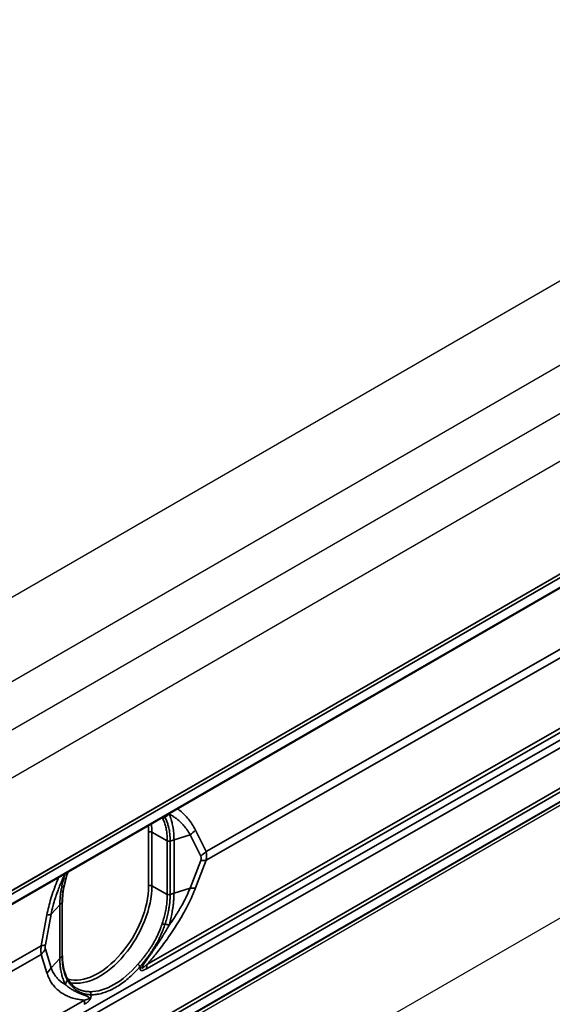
# Model space of a CAD drawing. Header units: millimetres. Extents: x 100 to 2070, y 30 to 1455.
# Tile 35 of 83: x 970 to 1027, y 254 to 360. Entities that reach past the tile are written whole.
import ezdxf

# ---------------------------------------------------------------- set-up
doc = ezdxf.new("R2010")
doc.units = ezdxf.units.MM
doc.header["$LTSCALE"] = 5
doc.layers.add('_Sichtbarkanten', color=7, linetype='Continuous', lineweight=25)
doc.layers.add('Sichtbar schmal (ISO)', color=7, linetype='Continuous', lineweight=35)

msp = doc.modelspace()

# ---------------------------------------------------------------- linework, layer by layer
at = {"layer": '_Sichtbarkanten'}
for p, q in [((645.52, 111.18), (1076.57, 360.05)), ((653.4, 106.63), (1084.46, 355.5)), ((657.89, 104.04), (1079.97, 347.72)), ((1084.46, 345.13), (662.38, 101.44)), ((680.03, 99.52), (1066.81, 322.84)), ((679.87, 97.92), (1066.87, 321.35)), ((1066.87, 298.29), (679.87, 74.85)), ((680.03, 74.62), (1066.81, 297.93)), ((662.38, 52.33), (1084.46, 296.01)), ((987.32, 274.68), (987.32, 274.68)), ((974.39, 259.33), (974.39, 265.09))]:
    msp.add_line(p, q, dxfattribs=at)
for points, knots in [([(974.97, 268.23), (974.7, 267.45), (974.52, 266.66), (974.41, 265.64), (974.39, 265.36), (974.39, 265.09)], [0, 0, 0, 0, 0.5167985, 0.5167985, 0.7171197, 0.7171197, 0.7171197, 0.7171197]), ([(974.39, 259.33), (974.39, 258.63), (974.49, 257.99), (974.76, 257.24), (974.85, 257.05), (974.95, 256.87)], [0, 0, 0, 0, 0.5139235, 0.5139235, 0.7139247, 0.7139247, 0.7139247, 0.7139247])]:
    msp.add_open_spline(points, degree=3, knots=knots, dxfattribs=at)
for points in [[(974.99, 268.31), (974.98, 268.28), (974.97, 268.25), (974.97, 268.23)], [(974.95, 256.87), (975.21, 256.39), (975.55, 256.03), (975.93, 255.8)]]:
    msp.add_open_spline(points, degree=3, dxfattribs=at)
at = {"layer": 'Sichtbar schmal (ISO)'}
for p, q in [((1066.92, 322.49), (679.92, 99.06)), ((680.01, 99.52), (1066.75, 322.8)), ((679.92, 98.03), (1066.92, 321.46)), ((899.46, 209.1), (1062.81, 302.41)), ((1063.16, 301.8), (899.81, 208.49)), ((679.75, 76.3), (1066.74, 299.73)), ((1066.92, 299.43), (679.92, 75.99)), ((989.85, 270.52), (1039.48, 298.88)), ((679.92, 74.96), (1066.92, 298.4)), ((989.85, 269.59), (1039.48, 297.95)), ((1044.14, 292.58), (983.45, 257.9)), ((1044.16, 293.03), (983.47, 258.36)), ((987.37, 274.63), (987.37, 274.63)), ((983.67, 272.59), (983.67, 266.83)), ((985.67, 271.67), (984.02, 272.59)), ((984.02, 272.59), (984.02, 266.83)), ((988.71, 272.81), (989.85, 270.52)), ((985.67, 271.67), (985.67, 265.91)), ((985.99, 271.65), (985.99, 265.9)), ((988.14, 272.33), (986.4, 271.79)), ((986.4, 266.04), (986.4, 271.79)), ((988.14, 272.33), (989.28, 270.03)), ((989.28, 269.57), (988.14, 266.57)), ((989.85, 269.59), (988.71, 266.6)), ((985.67, 265.91), (984.02, 266.83)), ((988.14, 266.57), (986.4, 266.04)), ((974.35, 259.24), (974.35, 265.01)), ((972.79, 264.05), (972.79, 264.05)), ((973.17, 263.78), (974.11, 264.78)), ((974.11, 264.78), (974.11, 259.01)), ((972.1, 260.38), (972.72, 263.69)), ((972.55, 260.47), (973.17, 263.78)), ((920.67, 231), (972.1, 260.38)), ((973.17, 258.01), (972.55, 260.01)), ((920.67, 230.07), (972.1, 259.45)), ((972.72, 257.45), (972.1, 259.45)), ((973.17, 258.01), (974.11, 259.01)), ((976.78, 254.53), (914.29, 218.83))]:
    msp.add_line(p, q, dxfattribs=at)
for centre, major_axis, ratio, start_param, end_param in [((988.21, 271.4), (-4.19, -2.72), 0.781582, 4.758697, 4.874606), ((978.41, 269.35), (-3.97, -6.88), 0.57735, 2.356194, 2.499588), ((985.29, 274.34), (-0.22, -0.118), 0.775009, 0.462918, 1.798669), ((978.23, 269.45), (-3.85, -6.66), 0.57735, 2.356194, 2.472074), ((983.85, 272.49), (0.25, 0), 0.57735, 0.802851, 2.356194), ((986.96, 273.6), (-2.24, -1.12), 0.678392, 1.764791, 2.077288), ((988.74, 269.24), (-5, 0), 0.57735, 5.201094, 5.296503), ((988.1, 271.31), (-2.24, -1.12), 0.678392, 1.764792, 2.077289), ((988.1, 270.84), (-2.34, 0.89), 0.393811, 2.240031, 2.552528), ((979.03, 266.17), (-4.69, 1.74), 0.23326, 5.857675, 5.930167), ((974.73, 268.31), (0.236, -0.082), 0.279487, 5.851914, 6.283186), ((978.23, 263.69), (-3.85, -6.66), 0.57735, 0.15056, 2.356194), ((978.41, 263.59), (-3.97, -6.88), 0.57735, 0.191204, 2.356194), ((983.85, 266.73), (0.25, 0), 0.57735, 0.802851, 2.356194), ((988.74, 263.49), (-5, 0), 0.57735, 5.201094, 5.296503), ((986.96, 267.85), (-2.34, 0.89), 0.393811, 2.240031, 2.552528), ((978.5, 263.4), (5, 0), 0.57735, 2.548851, 2.642415), ((974.14, 265.09), (0.25, 0), 0.564904, 5.690049, 6.282619), ((985.85, 266.02), (-0.25, -0.005), 0.576679, 0.792163, 2.144079), ((970.97, 264.47), (2.46, -0.46), 0.270006, 5.552685, 5.865182), ((985.29, 262.78), (-0.238, 0.077), 0.266996, 0.942671, 2.278423), ((988.21, 260.72), (-4.69, 1.75), 0.232818, 5.314647, 5.430557), ((970.35, 261.16), (2.46, -0.46), 0.270006, 5.552685, 5.865182), ((970.35, 260.7), (2.39, 0.74), 0.802197, 5.256981, 5.569477), ((978.5, 257.63), (5, 0), 0.57735, 2.548851, 2.642415), ((970.97, 258.71), (2.39, 0.74), 0.802198, 5.256979, 5.569476), ((979.93, 262.71), (-4.02, -6.89), 0.58046, 0.316663, 1.259981), ((982.58, 258.25), (-0.189, 0.163), 0.249118, 3.784165, 5.33513), ((986.97, 255.85), (2.48, -4.34), 0.574322, 3.81523, 3.929597), ((979.03, 255.47), (4.2, 2.72), 0.781452, 2.160877, 2.275824), ((974.73, 256.75), (0.219, 0.121), 0.762125, 5.354587, 6.283188), ((977.27, 255.21), (0.004, 0.25), 0.773885, 4.300541, 5.856259), ((980.27, 252.03), (2.48, -4.34), 0.574319, 3.815228, 3.929595)]:
    msp.add_ellipse(centre, major_axis=major_axis, ratio=ratio, start_param=start_param, end_param=end_param, dxfattribs=at)
for points in [[(985.89, 274.55), (985.88, 274.56), (985.87, 274.57), (985.86, 274.58)], [(985.13, 274.16), (985.13, 274.16), (985.13, 274.16), (985.13, 274.16)], [(985.37, 274.3), (985.39, 274.27), (985.41, 274.23), (985.43, 274.2)], [(974.93, 268.21), (974.94, 268.24), (974.95, 268.26), (974.96, 268.29)], [(977.44, 255.1), (977.45, 255.09), (977.45, 255.05), (977.46, 255.01), (977.47, 254.96), (977.47, 254.91), (977.46, 254.86), (977.45, 254.82), (977.44, 254.77), (977.43, 254.73), (977.41, 254.68), (977.38, 254.63), (977.35, 254.58), (977.31, 254.52), (977.26, 254.47), (977.21, 254.41), (977.15, 254.35), (977.08, 254.3), (977.01, 254.24), (976.93, 254.19), (976.85, 254.13), (976.79, 254.1), (976.75, 254.08)]]:
    msp.add_open_spline(points, degree=3, dxfattribs=at)
for points, knots in [([(986.4, 271.79), (986.4, 271.97), (986.39, 272.13), (986.38, 272.28), (986.38, 272.3), (986.38, 272.33), (986.38, 272.35), (986.37, 272.47), (986.36, 272.58), (986.35, 272.69), (986.34, 272.76), (986.34, 272.82), (986.33, 272.88), (986.32, 272.93), (986.31, 272.99), (986.31, 273.04), (986.29, 273.15), (986.27, 273.25), (986.25, 273.34), (986.25, 273.35), (986.25, 273.36), (986.25, 273.37), (986.23, 273.46), (986.21, 273.53), (986.19, 273.61), (986.18, 273.69), (986.16, 273.77), (986.13, 273.84), (986.13, 273.85), (986.13, 273.85), (986.13, 273.86), (986.11, 273.94), (986.08, 274.02), (986.06, 274.1), (986.04, 274.16), (986.02, 274.21), (986, 274.27), (985.99, 274.29), (985.98, 274.31), (985.97, 274.33), (985.95, 274.41), (985.92, 274.48), (985.89, 274.55)], [0, 0, 0, 0, 0.111111, 0.111111, 0.111111, 0.128147, 0.128147, 0.128147, 0.222222, 0.222222, 0.222222, 0.279334, 0.279334, 0.279334, 0.333333, 0.333333, 0.333333, 0.444444, 0.444444, 0.444444, 0.457776, 0.457776, 0.457776, 0.555556, 0.555556, 0.555556, 0.658182, 0.658182, 0.658182, 0.666667, 0.666667, 0.666667, 0.777778, 0.777778, 0.777778, 0.859771, 0.859771, 0.859771, 0.888889, 0.888889, 0.888889, 1, 1, 1, 1]), ([(985.89, 274.55), (985.98, 274.5), (986.07, 274.45), (986.16, 274.39), (986.25, 274.34), (986.34, 274.28), (986.42, 274.23), (986.53, 274.15), (986.63, 274.08), (986.73, 274), (986.79, 273.95), (986.85, 273.9), (986.91, 273.85), (987.03, 273.75), (987.14, 273.63), (987.26, 273.52), (987.29, 273.48), (987.33, 273.44), (987.37, 273.4), (987.5, 273.26), (987.62, 273.11), (987.74, 272.95), (987.75, 272.93), (987.77, 272.91), (987.78, 272.89), (987.91, 272.71), (988.03, 272.52), (988.14, 272.33)], [0, 0, 0, 0, 0.101095, 0.101095, 0.101095, 0.2, 0.2, 0.2, 0.324439, 0.324439, 0.324439, 0.4, 0.4, 0.4, 0.550391, 0.550391, 0.550391, 0.6, 0.6, 0.6, 0.775239, 0.775239, 0.775239, 0.8, 0.8, 0.8, 1, 1, 1, 1]), ([(986.79, 275.12), (986.87, 275.06), (986.95, 274.99), (987.03, 274.93), (987.2, 274.79), (987.35, 274.65), (987.51, 274.49), (987.66, 274.34), (987.81, 274.17), (987.96, 273.99), (988.1, 273.81), (988.24, 273.62), (988.36, 273.42), (988.49, 273.23), (988.6, 273.03), (988.71, 272.81)], [0.551657, 0.551657, 0.551657, 0.551657, 0.6, 0.6, 0.6, 0.7, 0.7, 0.7, 0.8, 0.8, 0.8, 0.9, 0.9, 0.9, 1, 1, 1, 1]), ([(985.13, 274.16), (985.2, 274.03), (985.27, 273.89), (985.33, 273.74), (985.38, 273.59), (985.43, 273.44), (985.48, 273.28), (985.52, 273.12), (985.56, 272.95), (985.59, 272.78), (985.62, 272.6), (985.64, 272.42), (985.65, 272.24), (985.67, 272.05), (985.67, 271.87), (985.67, 271.67)], [0, 0, 0, 0, 0.2, 0.2, 0.2, 0.4, 0.4, 0.4, 0.6, 0.6, 0.6, 0.8, 0.8, 0.8, 1, 1, 1, 1]), ([(985.43, 274.2), (985.47, 274.12), (985.51, 274.04), (985.55, 273.96), (985.58, 273.9), (985.6, 273.83), (985.63, 273.77), (985.63, 273.76), (985.64, 273.74), (985.64, 273.72), (985.67, 273.65), (985.7, 273.58), (985.72, 273.5), (985.74, 273.43), (985.76, 273.37), (985.78, 273.3), (985.78, 273.29), (985.79, 273.28), (985.79, 273.27), (985.81, 273.19), (985.83, 273.11), (985.85, 273.03), (985.87, 272.95), (985.88, 272.87), (985.9, 272.78), (985.9, 272.77), (985.9, 272.76), (985.9, 272.75), (985.92, 272.65), (985.93, 272.54), (985.94, 272.44), (985.95, 272.37), (985.96, 272.3), (985.96, 272.23), (985.97, 272.18), (985.97, 272.13), (985.97, 272.08), (985.98, 271.94), (985.99, 271.8), (985.99, 271.65)], [0, 0, 0, 0, 0.1169327, 0.1169327, 0.1169327, 0.2, 0.2, 0.2, 0.2207313, 0.2207313, 0.2207313, 0.316456, 0.316456, 0.316456, 0.4, 0.4, 0.4, 0.4103952, 0.4103952, 0.4103952, 0.5080091, 0.5080091, 0.5080091, 0.6, 0.6, 0.6, 0.6122864, 0.6122864, 0.6122864, 0.7268324, 0.7268324, 0.7268324, 0.8, 0.8, 0.8, 0.8551648, 0.8551648, 0.8551648, 1, 1, 1, 1]), ([(985.99, 271.65), (985.97, 271.64), (985.95, 271.64), (985.92, 271.64), (985.9, 271.63), (985.88, 271.63), (985.86, 271.63), (985.85, 271.63), (985.83, 271.63), (985.82, 271.63), (985.81, 271.63), (985.8, 271.63), (985.79, 271.63), (985.77, 271.64), (985.75, 271.64), (985.73, 271.65), (985.71, 271.65), (985.69, 271.66), (985.67, 271.67)], [0, 0, 0, 0, 0.2, 0.2, 0.2, 0.4, 0.4, 0.4, 0.507785, 0.507785, 0.507785, 0.6, 0.6, 0.6, 0.8, 0.8, 0.8, 1, 1, 1, 1]), ([(989.85, 270.52), (989.87, 270.46), (989.88, 270.4), (989.89, 270.34), (989.9, 270.28), (989.91, 270.22), (989.91, 270.16), (989.91, 270.1), (989.91, 270.03), (989.91, 269.97), (989.91, 269.91), (989.9, 269.85), (989.89, 269.79), (989.88, 269.72), (989.87, 269.66), (989.85, 269.59)], [0.000001, 0.000001, 0.000001, 0.000001, 0.2, 0.2, 0.2, 0.4, 0.4, 0.4, 0.6, 0.6, 0.6, 0.8, 0.8, 0.8, 1, 1, 1, 1]), ([(989.28, 270.03), (989.29, 270.01), (989.3, 269.98), (989.31, 269.95), (989.31, 269.95), (989.31, 269.95), (989.31, 269.95), (989.32, 269.92), (989.32, 269.9), (989.33, 269.87), (989.33, 269.87), (989.33, 269.87), (989.33, 269.86), (989.33, 269.84), (989.33, 269.81), (989.33, 269.78), (989.33, 269.78), (989.33, 269.77), (989.33, 269.77), (989.32, 269.74), (989.32, 269.71), (989.31, 269.68), (989.31, 269.68), (989.31, 269.67), (989.31, 269.67), (989.3, 269.64), (989.29, 269.6), (989.28, 269.57)], [0.0000019, 0.0000019, 0.0000019, 0.0000019, 0.1891043, 0.1891043, 0.1891043, 0.2, 0.2, 0.2, 0.3771024, 0.3771024, 0.3771024, 0.4, 0.4, 0.4, 0.5779916, 0.5779916, 0.5779916, 0.6, 0.6, 0.6, 0.7886048, 0.7886048, 0.7886048, 0.8, 0.8, 0.8, 1, 1, 1, 1]), ([(973.17, 263.78), (973.22, 264.06), (973.29, 264.34), (973.36, 264.63), (973.37, 264.65), (973.38, 264.68), (973.39, 264.71), (973.45, 264.97), (973.53, 265.22), (973.61, 265.48), (973.63, 265.54), (973.65, 265.6), (973.67, 265.66), (973.75, 265.9), (973.83, 266.13), (973.92, 266.37), (973.96, 266.46), (973.99, 266.55), (974.03, 266.65), (974.11, 266.85), (974.19, 267.06), (974.28, 267.26), (974.34, 267.39), (974.39, 267.51), (974.45, 267.64), (974.52, 267.8), (974.6, 267.96), (974.68, 268.12)], [0, 0, 0, 0, 0.2, 0.2, 0.2, 0.2208424, 0.2208424, 0.2208424, 0.4, 0.4, 0.4, 0.4415126, 0.4415126, 0.4415126, 0.6, 0.6, 0.6, 0.6622437, 0.6622437, 0.6622437, 0.8, 0.8, 0.8, 0.8831936, 0.8831936, 0.8831936, 0.9915883, 0.9915883, 0.9915883, 0.9915883]), ([(974.69, 268.13), (974.65, 268.03), (974.62, 267.93), (974.59, 267.83), (974.58, 267.8), (974.58, 267.78), (974.57, 267.76), (974.54, 267.67), (974.52, 267.58), (974.5, 267.5), (974.47, 267.39), (974.44, 267.28), (974.41, 267.17), (974.41, 267.16), (974.41, 267.16), (974.41, 267.15), (974.38, 267.05), (974.36, 266.94), (974.34, 266.84), (974.32, 266.74), (974.3, 266.65), (974.28, 266.55), (974.28, 266.53), (974.27, 266.51), (974.27, 266.5), (974.25, 266.38), (974.23, 266.26), (974.21, 266.13), (974.2, 266.07), (974.19, 266.01), (974.18, 265.95), (974.18, 265.88), (974.17, 265.81), (974.16, 265.73), (974.15, 265.61), (974.14, 265.49), (974.13, 265.35), (974.13, 265.33), (974.12, 265.31), (974.12, 265.28), (974.11, 265.13), (974.11, 264.96), (974.11, 264.78)], [0.0111318, 0.0111318, 0.0111318, 0.0111318, 0.1111111, 0.1111111, 0.1111111, 0.1351234, 0.1351234, 0.1351234, 0.2222222, 0.2222222, 0.2222222, 0.3333333, 0.3333333, 0.3333333, 0.3376581, 0.3376581, 0.3376581, 0.4444444, 0.4444444, 0.4444444, 0.5395536, 0.5395536, 0.5395536, 0.5555556, 0.5555556, 0.5555556, 0.6666667, 0.6666667, 0.6666667, 0.7197847, 0.7197847, 0.7197847, 0.7777778, 0.7777778, 0.7777778, 0.8723539, 0.8723539, 0.8723539, 0.8888889, 0.8888889, 0.8888889, 1, 1, 1, 1]), ([(974.35, 265.01), (974.35, 265.21), (974.36, 265.4), (974.37, 265.61), (974.37, 265.61), (974.37, 265.61), (974.38, 265.62), (974.39, 265.8), (974.41, 265.99), (974.44, 266.19), (974.44, 266.21), (974.44, 266.23), (974.45, 266.25), (974.47, 266.43), (974.51, 266.62), (974.55, 266.81), (974.55, 266.84), (974.56, 266.87), (974.56, 266.89), (974.61, 267.09), (974.66, 267.29), (974.71, 267.5), (974.72, 267.51), (974.72, 267.53), (974.73, 267.55), (974.79, 267.77), (974.86, 267.99), (974.93, 268.21)], [0, 0, 0, 0, 0.1961772, 0.1961772, 0.1961772, 0.2, 0.2, 0.2, 0.380672, 0.380672, 0.380672, 0.4, 0.4, 0.4, 0.5759023, 0.5759023, 0.5759023, 0.6, 0.6, 0.6, 0.7838995, 0.7838995, 0.7838995, 0.8, 0.8, 0.8, 1, 1, 1, 1]), ([(972.72, 263.69), (972.77, 263.98), (972.84, 264.27), (972.91, 264.56), (972.98, 264.85), (973.06, 265.15), (973.15, 265.45), (973.24, 265.75), (973.34, 266.05), (973.45, 266.36), (973.56, 266.67), (973.68, 266.98), (973.8, 267.29), (973.86, 267.44), (973.92, 267.58), (973.98, 267.72)], [0, 0, 0, 0, 0.1, 0.1, 0.1, 0.2, 0.2, 0.2, 0.3, 0.3, 0.3, 0.4, 0.4, 0.4, 0.4460721, 0.4460721, 0.4460721, 0.4460721]), ([(988.71, 266.6), (988.6, 266.32), (988.38, 265.76), (987.97, 264.9), (987.5, 264), (986.97, 263.07), (986.39, 262.16), (985.82, 261.31), (985.28, 260.57), (984.78, 259.91), (984.32, 259.34), (983.89, 258.83), (983.61, 258.51), (983.47, 258.36)], [0, 0, 0, 0, 0.0909091, 0.1818182, 0.2727273, 0.3636364, 0.4545455, 0.5454545, 0.6363636, 0.7272727, 0.8181818, 0.9090909, 0.9999999, 0.9999999, 0.9999999, 0.9999999]), ([(988.14, 266.57), (988.03, 266.33), (987.92, 266.08), (987.8, 265.82), (987.79, 265.79), (987.77, 265.75), (987.75, 265.72), (987.65, 265.5), (987.53, 265.27), (987.41, 265.04), (987.37, 264.97), (987.33, 264.9), (987.3, 264.83), (987.19, 264.64), (987.07, 264.44), (986.95, 264.23), (986.89, 264.13), (986.83, 264.02), (986.76, 263.92), (986.66, 263.75), (986.55, 263.58), (986.44, 263.41), (986.35, 263.27), (986.25, 263.13), (986.16, 262.99), (986.07, 262.86), (985.98, 262.73), (985.89, 262.6)], [0, 0, 0, 0, 0.2, 0.2, 0.2, 0.2257579, 0.2257579, 0.2257579, 0.4, 0.4, 0.4, 0.4514393, 0.4514393, 0.4514393, 0.6, 0.6, 0.6, 0.6768421, 0.6768421, 0.6768421, 0.8, 0.8, 0.8, 0.9032286, 0.9032286, 0.9032286, 0.9999964, 0.9999964, 0.9999964, 0.9999964]), ([(985.89, 262.6), (985.92, 262.72), (985.95, 262.83), (985.97, 262.95), (985.98, 262.95), (985.98, 262.95), (985.98, 262.95), (986, 263.06), (986.03, 263.17), (986.06, 263.28), (986.06, 263.29), (986.06, 263.29), (986.06, 263.29), (986.08, 263.4), (986.1, 263.51), (986.13, 263.61), (986.13, 263.62), (986.13, 263.62), (986.13, 263.63), (986.15, 263.73), (986.17, 263.84), (986.19, 263.95), (986.19, 263.95), (986.19, 263.96), (986.19, 263.96), (986.21, 264.07), (986.23, 264.18), (986.25, 264.3), (986.25, 264.3), (986.25, 264.3), (986.25, 264.31), (986.27, 264.43), (986.29, 264.55), (986.31, 264.68), (986.32, 264.81), (986.34, 264.94), (986.35, 265.08), (986.35, 265.09), (986.35, 265.09), (986.35, 265.09), (986.36, 265.23), (986.37, 265.38), (986.38, 265.53), (986.38, 265.54), (986.38, 265.54), (986.38, 265.55), (986.39, 265.7), (986.4, 265.87), (986.4, 266.04)], [0.0000001, 0.0000001, 0.0000001, 0.0000001, 0.1111111, 0.1111111, 0.1111111, 0.1126391, 0.1126391, 0.1126391, 0.2204968, 0.2204968, 0.2204968, 0.2222222, 0.2222222, 0.2222222, 0.3290761, 0.3290761, 0.3290761, 0.3333333, 0.3333333, 0.3333333, 0.439735, 0.439735, 0.439735, 0.4444444, 0.4444444, 0.4444444, 0.5524869, 0.5524869, 0.5524869, 0.5555556, 0.5555556, 0.5555556, 0.6666667, 0.6666667, 0.6666667, 0.7777778, 0.7777778, 0.7777778, 0.7808976, 0.7808976, 0.7808976, 0.8888889, 0.8888889, 0.8888889, 0.8923764, 0.8923764, 0.8923764, 1, 1, 1, 1]), ([(985.67, 265.91), (985.67, 265.72), (985.67, 265.52), (985.65, 265.32), (985.64, 265.12), (985.62, 264.91), (985.59, 264.7), (985.56, 264.5), (985.52, 264.28), (985.48, 264.07), (985.43, 263.86), (985.38, 263.64), (985.33, 263.43), (985.27, 263.21), (985.2, 263), (985.13, 262.78)], [0, 0, 0, 0, 0.2, 0.2, 0.2, 0.4, 0.4, 0.4, 0.6, 0.6, 0.6, 0.8, 0.8, 0.8, 1, 1, 1, 1]), ([(985.99, 265.9), (985.99, 265.75), (985.98, 265.59), (985.97, 265.44), (985.97, 265.39), (985.97, 265.34), (985.96, 265.29), (985.96, 265.2), (985.95, 265.1), (985.94, 265.01), (985.93, 264.89), (985.91, 264.78), (985.9, 264.66), (985.89, 264.65), (985.89, 264.63), (985.89, 264.62), (985.87, 264.5), (985.85, 264.38), (985.83, 264.26), (985.82, 264.18), (985.8, 264.09), (985.78, 264.01), (985.78, 263.98), (985.77, 263.96), (985.77, 263.93), (985.74, 263.83), (985.72, 263.72), (985.69, 263.62), (985.67, 263.53), (985.65, 263.44), (985.63, 263.35), (985.62, 263.34), (985.62, 263.33), (985.62, 263.31), (985.59, 263.21), (985.56, 263.11), (985.53, 263.01), (985.5, 262.9), (985.46, 262.79), (985.43, 262.69)], [0, 0, 0, 0, 0.1530422, 0.1530422, 0.1530422, 0.2, 0.2, 0.2, 0.2905821, 0.2905821, 0.2905821, 0.4, 0.4, 0.4, 0.4138784, 0.4138784, 0.4138784, 0.5244223, 0.5244223, 0.5244223, 0.6, 0.6, 0.6, 0.6249172, 0.6249172, 0.6249172, 0.7194343, 0.7194343, 0.7194343, 0.8, 0.8, 0.8, 0.81183, 0.81183, 0.81183, 0.9039482, 0.9039482, 0.9039482, 0.9999995, 0.9999995, 0.9999995, 0.9999995]), ([(985.13, 262.78), (985.07, 262.59), (985, 262.4), (984.94, 262.23), (984.93, 262.21), (984.93, 262.2), (984.92, 262.18), (984.86, 262.03), (984.8, 261.88), (984.74, 261.74), (984.72, 261.72), (984.71, 261.69), (984.7, 261.66), (984.65, 261.54), (984.59, 261.42), (984.53, 261.31), (984.52, 261.28), (984.5, 261.24), (984.48, 261.21), (984.43, 261.11), (984.38, 261.02), (984.34, 260.93), (984.31, 260.89), (984.29, 260.85), (984.27, 260.81), (984.23, 260.73), (984.18, 260.66), (984.14, 260.59), (984.12, 260.54), (984.09, 260.5), (984.06, 260.45), (984.03, 260.39), (983.99, 260.34), (983.96, 260.28), (983.93, 260.23), (983.9, 260.19), (983.87, 260.14), (983.84, 260.1), (983.81, 260.05), (983.78, 260.01), (983.75, 259.96), (983.71, 259.91), (983.68, 259.86), (983.66, 259.83), (983.64, 259.8), (983.61, 259.76), (983.58, 259.71), (983.54, 259.66), (983.51, 259.62), (983.49, 259.59), (983.47, 259.57), (983.45, 259.54), (983.42, 259.49), (983.38, 259.44), (983.34, 259.4), (983.33, 259.38), (983.32, 259.36), (983.31, 259.35), (983.27, 259.3), (983.23, 259.25), (983.19, 259.2), (983.18, 259.19), (983.17, 259.18), (983.17, 259.17), (983.13, 259.12), (983.09, 259.07), (983.05, 259.02), (983.05, 259.02), (983.04, 259.01), (983.04, 259), (983, 258.96), (982.96, 258.91), (982.92, 258.86), (982.92, 258.86), (982.92, 258.86), (982.92, 258.86), (982.88, 258.81), (982.84, 258.77), (982.8, 258.73), (982.8, 258.72), (982.8, 258.72), (982.8, 258.72), (982.77, 258.68), (982.73, 258.64), (982.7, 258.6), (982.7, 258.6), (982.69, 258.6), (982.69, 258.59), (982.66, 258.56), (982.63, 258.52), (982.6, 258.49), (982.6, 258.48), (982.6, 258.48), (982.59, 258.48), (982.56, 258.44), (982.53, 258.41), (982.51, 258.38)], [0, 0, 0, 0, 0.057436, 0.057436, 0.057436, 0.0625, 0.0625, 0.0625, 0.1148428, 0.1148428, 0.1148428, 0.125, 0.125, 0.125, 0.1724113, 0.1724113, 0.1724113, 0.1875, 0.1875, 0.1875, 0.2301059, 0.2301059, 0.2301059, 0.25, 0.25, 0.25, 0.2879186, 0.2879186, 0.2879186, 0.3125, 0.3125, 0.3125, 0.3458302, 0.3458302, 0.3458302, 0.375, 0.375, 0.375, 0.403837, 0.403837, 0.403837, 0.4375, 0.4375, 0.4375, 0.4619172, 0.4619172, 0.4619172, 0.5, 0.5, 0.5, 0.5200581, 0.5200581, 0.5200581, 0.5625, 0.5625, 0.5625, 0.5782742, 0.5782742, 0.5782742, 0.625, 0.625, 0.625, 0.6365046, 0.6365046, 0.6365046, 0.6875, 0.6875, 0.6875, 0.6946809, 0.6946809, 0.6946809, 0.75, 0.75, 0.75, 0.75284, 0.75284, 0.75284, 0.8104864, 0.8104864, 0.8104864, 0.8125, 0.8125, 0.8125, 0.8706653, 0.8706653, 0.8706653, 0.875, 0.875, 0.875, 0.9346876, 0.9346876, 0.9346876, 0.9375, 0.9375, 0.9375, 1, 1, 1, 1]), ([(985.43, 262.69), (985.36, 262.49), (985.3, 262.3), (985.23, 262.12), (985.22, 262.11), (985.21, 262.09), (985.21, 262.07), (985.15, 261.91), (985.08, 261.76), (985.02, 261.62), (985.01, 261.59), (985, 261.57), (984.98, 261.54), (984.93, 261.41), (984.87, 261.29), (984.81, 261.18), (984.8, 261.14), (984.78, 261.11), (984.76, 261.07), (984.71, 260.97), (984.66, 260.87), (984.61, 260.78), (984.59, 260.74), (984.56, 260.7), (984.54, 260.66), (984.5, 260.58), (984.46, 260.5), (984.41, 260.43), (984.39, 260.38), (984.36, 260.34), (984.33, 260.29), (984.3, 260.23), (984.26, 260.17), (984.22, 260.11), (984.19, 260.06), (984.16, 260.02), (984.13, 259.97), (984.1, 259.92), (984.07, 259.88), (984.04, 259.83), (984.01, 259.78), (983.98, 259.73), (983.94, 259.68), (983.92, 259.65), (983.9, 259.61), (983.87, 259.58), (983.84, 259.53), (983.8, 259.48), (983.77, 259.43), (983.75, 259.4), (983.73, 259.38), (983.71, 259.35), (983.68, 259.3), (983.64, 259.25), (983.6, 259.2), (983.59, 259.18), (983.58, 259.16), (983.56, 259.15), (983.52, 259.09), (983.49, 259.04), (983.45, 258.99), (983.44, 258.98), (983.43, 258.97), (983.42, 258.96), (983.38, 258.91), (983.34, 258.86), (983.31, 258.81), (983.3, 258.8), (983.3, 258.8), (983.29, 258.79), (983.25, 258.74), (983.21, 258.69), (983.17, 258.65), (983.17, 258.64), (983.17, 258.64), (983.17, 258.64), (983.13, 258.59), (983.09, 258.54), (983.06, 258.5), (983.06, 258.5), (983.06, 258.5), (983.05, 258.5), (983.02, 258.45), (982.98, 258.41), (982.95, 258.37), (982.95, 258.37), (982.95, 258.37), (982.94, 258.36), (982.91, 258.32), (982.88, 258.29), (982.85, 258.25), (982.85, 258.25), (982.85, 258.25), (982.85, 258.25), (982.82, 258.21), (982.79, 258.18), (982.76, 258.14)], [0, 0, 0, 0, 0.0574355, 0.0574355, 0.0574355, 0.0625, 0.0625, 0.0625, 0.1148416, 0.1148416, 0.1148416, 0.125, 0.125, 0.125, 0.1724105, 0.1724105, 0.1724105, 0.1875, 0.1875, 0.1875, 0.2301048, 0.2301048, 0.2301048, 0.25, 0.25, 0.25, 0.2879175, 0.2879175, 0.2879175, 0.3125, 0.3125, 0.3125, 0.3458289, 0.3458289, 0.3458289, 0.375, 0.375, 0.375, 0.4038355, 0.4038355, 0.4038355, 0.4375, 0.4375, 0.4375, 0.4619157, 0.4619157, 0.4619157, 0.5, 0.5, 0.5, 0.5200565, 0.5200565, 0.5200565, 0.5625, 0.5625, 0.5625, 0.5782724, 0.5782724, 0.5782724, 0.625, 0.625, 0.625, 0.6365027, 0.6365027, 0.6365027, 0.6875, 0.6875, 0.6875, 0.6946789, 0.6946789, 0.6946789, 0.75, 0.75, 0.75, 0.7528378, 0.7528378, 0.7528378, 0.8104842, 0.8104842, 0.8104842, 0.8125, 0.8125, 0.8125, 0.8706632, 0.8706632, 0.8706632, 0.875, 0.875, 0.875, 0.9346858, 0.9346858, 0.9346858, 0.9375, 0.9375, 0.9375, 0.9999999, 0.9999999, 0.9999999, 0.9999999]), ([(983.47, 258.36), (983.45, 258.33), (983.43, 258.31), (983.4, 258.29), (983.38, 258.28), (983.36, 258.26), (983.34, 258.24), (983.32, 258.22), (983.3, 258.21), (983.29, 258.19), (983.27, 258.18), (983.25, 258.16), (983.23, 258.15), (983.23, 258.15), (983.23, 258.15), (983.23, 258.15), (983.22, 258.13), (983.2, 258.12), (983.19, 258.11), (983.18, 258.11), (983.18, 258.11), (983.18, 258.11), (983.17, 258.1), (983.16, 258.09), (983.14, 258.08), (983.14, 258.08), (983.14, 258.07), (983.14, 258.07), (983.13, 258.06), (983.11, 258.06), (983.1, 258.05), (983.1, 258.05), (983.1, 258.05), (983.1, 258.05), (983.09, 258.04), (983.08, 258.03), (983.07, 258.02), (983.07, 258.02), (983.06, 258.02), (983.06, 258.02), (983.05, 258.02), (983.05, 258.01), (983.04, 258.01), (983.04, 258), (983.03, 258), (983.03, 258), (983.02, 258), (983.02, 257.99), (983.01, 257.99), (983.01, 257.99), (983.01, 257.99), (983.01, 257.99), (983, 257.99), (982.99, 257.98), (982.99, 257.98), (982.99, 257.98), (982.99, 257.98), (982.98, 257.98), (982.98, 257.98), (982.98, 257.98), (982.97, 257.98), (982.97, 257.98), (982.96, 257.98), (982.96, 257.98), (982.95, 257.98), (982.95, 257.98), (982.95, 257.98), (982.95, 257.98), (982.94, 257.99), (982.94, 257.99), (982.94, 258), (982.94, 258), (982.94, 258.01), (982.94, 258.01), (982.94, 258.01), (982.94, 258.01), (982.94, 258.02), (982.95, 258.02), (982.95, 258.03), (982.95, 258.03), (982.95, 258.04), (982.95, 258.04), (982.95, 258.05), (982.95, 258.05), (982.96, 258.06), (982.96, 258.06), (982.96, 258.07), (982.96, 258.07), (982.97, 258.08), (982.97, 258.09), (982.98, 258.1), (982.98, 258.11), (982.98, 258.11), (982.98, 258.12), (982.99, 258.13), (982.99, 258.14), (983, 258.15), (983, 258.15), (983.01, 258.16), (983.01, 258.17), (983.02, 258.18), (983.03, 258.19), (983.03, 258.2), (983.04, 258.21), (983.04, 258.22), (983.05, 258.23), (983.05, 258.24), (983.06, 258.25), (983.07, 258.27), (983.08, 258.27), (983.08, 258.28), (983.09, 258.29), (983.1, 258.31), (983.1, 258.32), (983.11, 258.33), (983.12, 258.34), (983.13, 258.35), (983.13, 258.36), (983.14, 258.38), (983.15, 258.39), (983.16, 258.41), (983.17, 258.42), (983.18, 258.43), (983.19, 258.44), (983.2, 258.46), (983.21, 258.47), (983.22, 258.49), (983.23, 258.5), (983.24, 258.51), (983.24, 258.53), (983.26, 258.54), (983.27, 258.56), (983.28, 258.58), (983.29, 258.59), (983.3, 258.61), (983.31, 258.62), (983.32, 258.64), (983.33, 258.66), (983.35, 258.67), (983.36, 258.69), (983.37, 258.71), (983.38, 258.73), (983.39, 258.74), (983.41, 258.76), (983.42, 258.78), (983.43, 258.8), (983.45, 258.82), (983.46, 258.84), (983.47, 258.86), (983.49, 258.88), (983.5, 258.9), (983.52, 258.92), (983.53, 258.94), (983.55, 258.97), (983.56, 258.99), (983.58, 259.01), (983.59, 259.03), (983.61, 259.05), (983.63, 259.08), (983.65, 259.1), (983.66, 259.13), (983.68, 259.15), (983.69, 259.17), (983.71, 259.2), (983.73, 259.23), (983.75, 259.26), (983.77, 259.28), (983.79, 259.3), (983.8, 259.33), (983.83, 259.36), (983.85, 259.39), (983.87, 259.43), (983.89, 259.45), (983.91, 259.48), (983.92, 259.5), (983.95, 259.54), (983.97, 259.58), (984, 259.61), (984.02, 259.64), (984.04, 259.67), (984.06, 259.69), (984.08, 259.73), (984.11, 259.78), (984.14, 259.82), (984.16, 259.85), (984.18, 259.87), (984.2, 259.9), (984.23, 259.95), (984.26, 260), (984.3, 260.04), (984.32, 260.07), (984.33, 260.1), (984.35, 260.13), (984.39, 260.18), (984.43, 260.24), (984.46, 260.29), (984.48, 260.32), (984.5, 260.35), (984.52, 260.38), (984.56, 260.44), (984.6, 260.5), (984.64, 260.56), (984.66, 260.59), (984.68, 260.63), (984.7, 260.66), (984.75, 260.72), (984.79, 260.79), (984.84, 260.87), (984.86, 260.9), (984.88, 260.93), (984.9, 260.97), (984.95, 261.04), (985, 261.12), (985.06, 261.21), (985.08, 261.24), (985.1, 261.27), (985.12, 261.31), (985.17, 261.4), (985.23, 261.49), (985.29, 261.58), (985.31, 261.62), (985.33, 261.66), (985.35, 261.69), (985.42, 261.79), (985.48, 261.9), (985.54, 262.01), (985.57, 262.04), (985.59, 262.08), (985.61, 262.12), (985.68, 262.24), (985.75, 262.36), (985.82, 262.49), (985.84, 262.52), (985.86, 262.56), (985.89, 262.6)], [0.0000001, 0.0000001, 0.0000001, 0.0000001, 0.0232558, 0.0232558, 0.0232558, 0.0465116, 0.0465116, 0.0465116, 0.0697674, 0.0697674, 0.0697674, 0.0930233, 0.0930233, 0.0930233, 0.0947204, 0.0947204, 0.0947204, 0.1162791, 0.1162791, 0.1162791, 0.118401, 0.118401, 0.118401, 0.1395349, 0.1395349, 0.1395349, 0.1420811, 0.1420811, 0.1420811, 0.1627907, 0.1627907, 0.1627907, 0.1657601, 0.1657601, 0.1657601, 0.1860465, 0.1860465, 0.1860465, 0.1894378, 0.1894378, 0.1894378, 0.2093023, 0.2093023, 0.2093023, 0.2131175, 0.2131175, 0.2131175, 0.2325581, 0.2325581, 0.2325581, 0.2368003, 0.2368003, 0.2368003, 0.255814, 0.255814, 0.255814, 0.2604943, 0.2604943, 0.2604943, 0.2790698, 0.2790698, 0.2790698, 0.3023256, 0.3023256, 0.3023256, 0.3255814, 0.3255814, 0.3255814, 0.3488372, 0.3488372, 0.3488372, 0.372093, 0.372093, 0.372093, 0.3788752, 0.3788752, 0.3788752, 0.3953488, 0.3953488, 0.3953488, 0.4025675, 0.4025675, 0.4025675, 0.4186047, 0.4186047, 0.4186047, 0.4262251, 0.4262251, 0.4262251, 0.4418605, 0.4418605, 0.4418605, 0.4499147, 0.4499147, 0.4499147, 0.4651163, 0.4651163, 0.4651163, 0.4735954, 0.4735954, 0.4735954, 0.4883721, 0.4883721, 0.4883721, 0.4972773, 0.4972773, 0.4972773, 0.5116279, 0.5116279, 0.5116279, 0.5209637, 0.5209637, 0.5209637, 0.5348837, 0.5348837, 0.5348837, 0.5446405, 0.5446405, 0.5446405, 0.5581395, 0.5581395, 0.5581395, 0.5683177, 0.5683177, 0.5683177, 0.5813953, 0.5813953, 0.5813953, 0.5919967, 0.5919967, 0.5919967, 0.6046512, 0.6046512, 0.6046512, 0.6156759, 0.6156759, 0.6156759, 0.627907, 0.627907, 0.627907, 0.639356, 0.639356, 0.639356, 0.6511628, 0.6511628, 0.6511628, 0.6630368, 0.6630368, 0.6630368, 0.6744186, 0.6744186, 0.6744186, 0.6867163, 0.6867163, 0.6867163, 0.6976744, 0.6976744, 0.6976744, 0.7103946, 0.7103946, 0.7103946, 0.7209302, 0.7209302, 0.7209302, 0.7340733, 0.7340733, 0.7340733, 0.744186, 0.744186, 0.744186, 0.7577516, 0.7577516, 0.7577516, 0.7674419, 0.7674419, 0.7674419, 0.7814337, 0.7814337, 0.7814337, 0.7906977, 0.7906977, 0.7906977, 0.8051176, 0.8051176, 0.8051176, 0.8139535, 0.8139535, 0.8139535, 0.8287957, 0.8287957, 0.8287957, 0.8372093, 0.8372093, 0.8372093, 0.8524711, 0.8524711, 0.8524711, 0.8604651, 0.8604651, 0.8604651, 0.8761501, 0.8761501, 0.8761501, 0.8837209, 0.8837209, 0.8837209, 0.89983, 0.89983, 0.89983, 0.9069767, 0.9069767, 0.9069767, 0.9235104, 0.9235104, 0.9235104, 0.9302326, 0.9302326, 0.9302326, 0.9471895, 0.9471895, 0.9471895, 0.9534884, 0.9534884, 0.9534884, 0.9708769, 0.9708769, 0.9708769, 0.9767442, 0.9767442, 0.9767442, 0.9945278, 0.9945278, 0.9945278, 0.9999995, 0.9999995, 0.9999995, 0.9999995]), ([(972.1, 259.45), (972.09, 259.5), (972.09, 259.56), (972.09, 259.61), (972.08, 259.67), (972.08, 259.73), (972.08, 259.79), (972.08, 259.85), (972.08, 259.91), (972.08, 259.97), (972.08, 260.03), (972.08, 260.1), (972.09, 260.17), (972.09, 260.23), (972.09, 260.31), (972.1, 260.38)], [0.0000009, 0.0000009, 0.0000009, 0.0000009, 0.2, 0.2, 0.2, 0.4, 0.4, 0.4, 0.6, 0.6, 0.6, 0.8, 0.8, 0.8, 1, 1, 1, 1]), ([(972.55, 260.01), (972.54, 260.03), (972.53, 260.05), (972.53, 260.08), (972.53, 260.08), (972.53, 260.08), (972.53, 260.08), (972.52, 260.11), (972.52, 260.13), (972.52, 260.16), (972.52, 260.16), (972.52, 260.16), (972.52, 260.17), (972.52, 260.19), (972.52, 260.22), (972.52, 260.25), (972.52, 260.25), (972.52, 260.26), (972.52, 260.26), (972.52, 260.29), (972.52, 260.32), (972.53, 260.35), (972.53, 260.36), (972.53, 260.36), (972.53, 260.36), (972.53, 260.4), (972.54, 260.43), (972.55, 260.47)], [0.0000017, 0.0000017, 0.0000017, 0.0000017, 0.1895703, 0.1895703, 0.1895703, 0.2, 0.2, 0.2, 0.3775271, 0.3775271, 0.3775271, 0.4, 0.4, 0.4, 0.5781196, 0.5781196, 0.5781196, 0.6, 0.6, 0.6, 0.7885926, 0.7885926, 0.7885926, 0.8, 0.8, 0.8, 1, 1, 1, 1]), ([(974.11, 259.01), (974.11, 258.84), (974.11, 258.67), (974.12, 258.52), (974.12, 258.5), (974.13, 258.48), (974.13, 258.46), (974.14, 258.33), (974.15, 258.22), (974.16, 258.11), (974.17, 258.05), (974.18, 257.98), (974.18, 257.92), (974.19, 257.87), (974.2, 257.81), (974.21, 257.76), (974.23, 257.65), (974.25, 257.55), (974.27, 257.46), (974.27, 257.44), (974.28, 257.43), (974.28, 257.42), (974.3, 257.33), (974.32, 257.26), (974.34, 257.18), (974.36, 257.1), (974.38, 257.02), (974.41, 256.94), (974.41, 256.93), (974.41, 256.93), (974.41, 256.93), (974.44, 256.84), (974.47, 256.76), (974.5, 256.68), (974.52, 256.62), (974.54, 256.55), (974.57, 256.49), (974.58, 256.48), (974.58, 256.46), (974.59, 256.44), (974.62, 256.36), (974.66, 256.29), (974.7, 256.21)], [0, 0, 0, 0, 0.111111, 0.111111, 0.111111, 0.127603, 0.127603, 0.127603, 0.222222, 0.222222, 0.222222, 0.280099, 0.280099, 0.280099, 0.333333, 0.333333, 0.333333, 0.444444, 0.444444, 0.444444, 0.460258, 0.460258, 0.460258, 0.555556, 0.555556, 0.555556, 0.662163, 0.662163, 0.662163, 0.666667, 0.666667, 0.666667, 0.777778, 0.777778, 0.777778, 0.864804, 0.864804, 0.864804, 0.888889, 0.888889, 0.888889, 1, 1, 1, 1]), ([(974.35, 259.24), (974.36, 259.25), (974.37, 259.27), (974.38, 259.28), (974.39, 259.29), (974.39, 259.3), (974.39, 259.32), (974.39, 259.32), (974.39, 259.32), (974.39, 259.33)], [0, 0, 0, 0, 0.2, 0.2, 0.2, 0.4, 0.4, 0.4, 0.4356201, 0.4356201, 0.4356201, 0.4356201]), ([(974.93, 256.69), (974.86, 256.82), (974.79, 256.96), (974.73, 257.11), (974.73, 257.11), (974.73, 257.12), (974.73, 257.12), (974.67, 257.26), (974.62, 257.4), (974.58, 257.55), (974.57, 257.56), (974.57, 257.58), (974.56, 257.59), (974.52, 257.74), (974.49, 257.89), (974.46, 258.05), (974.45, 258.07), (974.45, 258.09), (974.45, 258.11), (974.42, 258.27), (974.39, 258.44), (974.38, 258.62), (974.38, 258.63), (974.38, 258.65), (974.38, 258.66), (974.36, 258.85), (974.35, 259.05), (974.35, 259.24)], [0, 0, 0, 0, 0.1961242, 0.1961242, 0.1961242, 0.2, 0.2, 0.2, 0.3805446, 0.3805446, 0.3805446, 0.4, 0.4, 0.4, 0.5755506, 0.5755506, 0.5755506, 0.6, 0.6, 0.6, 0.7833571, 0.7833571, 0.7833571, 0.8, 0.8, 0.8, 1, 1, 1, 1]), ([(974.7, 256.21), (974.62, 256.25), (974.55, 256.29), (974.48, 256.34), (974.42, 256.37), (974.36, 256.41), (974.3, 256.45), (974.23, 256.51), (974.15, 256.57), (974.08, 256.64), (974.04, 256.67), (974, 256.71), (973.96, 256.75), (973.87, 256.83), (973.79, 256.92), (973.71, 257.02), (973.69, 257.05), (973.67, 257.08), (973.64, 257.11), (973.56, 257.23), (973.48, 257.35), (973.4, 257.49), (973.39, 257.5), (973.38, 257.52), (973.37, 257.54), (973.29, 257.69), (973.23, 257.85), (973.17, 258.01)], [0, 0, 0, 0, 0.1088715, 0.1088715, 0.1088715, 0.2, 0.2, 0.2, 0.3302635, 0.3302635, 0.3302635, 0.4, 0.4, 0.4, 0.5542367, 0.5542367, 0.5542367, 0.6, 0.6, 0.6, 0.7771844, 0.7771844, 0.7771844, 0.8, 0.8, 0.8, 1, 1, 1, 1]), ([(982.76, 258.14), (982.58, 257.93), (982.2, 257.53), (981.62, 256.98), (981.02, 256.49), (980.41, 256.06), (979.79, 255.71), (979.18, 255.44), (978.58, 255.24), (978, 255.12), (977.63, 255.1), (977.44, 255.1)], [0, 0, 0, 0, 0.1111111, 0.2222222, 0.3333333, 0.4444444, 0.5555556, 0.6666667, 0.7777778, 0.8888889, 1, 1, 1, 1]), ([(983.45, 257.9), (983.42, 257.89), (983.4, 257.87), (983.37, 257.86), (983.35, 257.85), (983.33, 257.84), (983.31, 257.83), (983.28, 257.82), (983.26, 257.81), (983.24, 257.8), (983.22, 257.79), (983.2, 257.78), (983.18, 257.77), (983.16, 257.76), (983.14, 257.76), (983.12, 257.75), (983.11, 257.74), (983.09, 257.74), (983.07, 257.73), (983.05, 257.73), (983.04, 257.72), (983.02, 257.72), (983.01, 257.72), (982.99, 257.72), (982.98, 257.71), (982.96, 257.71), (982.95, 257.71), (982.94, 257.71), (982.92, 257.71), (982.91, 257.71), (982.9, 257.71), (982.89, 257.72), (982.88, 257.72), (982.87, 257.72), (982.86, 257.72), (982.85, 257.73), (982.84, 257.73), (982.83, 257.73), (982.82, 257.74), (982.81, 257.75), (982.8, 257.75), (982.8, 257.76), (982.79, 257.76), (982.78, 257.77), (982.78, 257.78), (982.77, 257.79), (982.77, 257.79), (982.76, 257.8), (982.76, 257.81), (982.75, 257.82), (982.75, 257.84), (982.75, 257.85), (982.74, 257.86), (982.74, 257.88), (982.74, 257.89), (982.74, 257.91), (982.74, 257.92), (982.74, 257.94), (982.74, 257.96), (982.74, 257.98), (982.74, 258), (982.74, 258.02), (982.74, 258.05), (982.75, 258.07), (982.75, 258.09), (982.75, 258.12), (982.76, 258.14)], [0, 0, 0, 0, 0.0454545, 0.0454545, 0.0454545, 0.0909091, 0.0909091, 0.0909091, 0.1363636, 0.1363636, 0.1363636, 0.1818182, 0.1818182, 0.1818182, 0.2272727, 0.2272727, 0.2272727, 0.2727273, 0.2727273, 0.2727273, 0.3181818, 0.3181818, 0.3181818, 0.3636364, 0.3636364, 0.3636364, 0.4090909, 0.4090909, 0.4090909, 0.4545455, 0.4545455, 0.4545455, 0.5, 0.5, 0.5, 0.5454545, 0.5454545, 0.5454545, 0.5909091, 0.5909091, 0.5909091, 0.6363636, 0.6363636, 0.6363636, 0.6818182, 0.6818182, 0.6818182, 0.7272727, 0.7272727, 0.7272727, 0.7727273, 0.7727273, 0.7727273, 0.8181818, 0.8181818, 0.8181818, 0.8636364, 0.8636364, 0.8636364, 0.9090909, 0.9090909, 0.9090909, 0.9545455, 0.9545455, 0.9545455, 0.9999999, 0.9999999, 0.9999999, 0.9999999]), ([(976.78, 254.53), (976.59, 254.54), (976.41, 254.56), (976.22, 254.59), (976.03, 254.62), (975.84, 254.66), (975.66, 254.7), (975.48, 254.75), (975.31, 254.81), (975.14, 254.87), (974.97, 254.94), (974.81, 255.01), (974.66, 255.09), (974.5, 255.18), (974.36, 255.27), (974.22, 255.36), (974.08, 255.46), (973.96, 255.56), (973.84, 255.67), (973.71, 255.78), (973.6, 255.9), (973.49, 256.03), (973.39, 256.15), (973.28, 256.29), (973.19, 256.44), (973.09, 256.6), (973, 256.76), (972.92, 256.93), (972.84, 257.1), (972.78, 257.27), (972.72, 257.45)], [0.0000001, 0.0000001, 0.0000001, 0.0000001, 0.1, 0.1, 0.1, 0.2, 0.2, 0.2, 0.3, 0.3, 0.3, 0.4, 0.4, 0.4, 0.5, 0.5, 0.5, 0.6, 0.6, 0.6, 0.7, 0.7, 0.7, 0.8, 0.8, 0.8, 0.9, 0.9, 0.9, 1, 1, 1, 1]), ([(977.44, 255.1), (977.42, 255.11), (977.39, 255.11), (977.36, 255.11), (977.36, 255.11), (977.36, 255.11), (977.35, 255.11), (977.33, 255.11), (977.3, 255.11), (977.26, 255.12), (977.26, 255.12), (977.26, 255.12), (977.26, 255.12), (977.22, 255.12), (977.19, 255.12), (977.16, 255.13), (977.16, 255.13), (977.15, 255.13), (977.14, 255.13), (977.11, 255.13), (977.08, 255.14), (977.05, 255.14), (977.04, 255.14), (977.03, 255.15), (977.02, 255.15), (976.99, 255.15), (976.96, 255.16), (976.93, 255.16), (976.92, 255.17), (976.9, 255.17), (976.89, 255.17), (976.86, 255.18), (976.83, 255.18), (976.8, 255.19), (976.78, 255.2), (976.77, 255.2), (976.75, 255.2), (976.72, 255.21), (976.69, 255.22), (976.66, 255.23), (976.64, 255.24), (976.62, 255.24), (976.6, 255.25), (976.57, 255.26), (976.54, 255.27), (976.51, 255.28), (976.48, 255.29), (976.46, 255.3), (976.43, 255.31), (976.4, 255.32), (976.38, 255.33), (976.35, 255.34), (976.32, 255.36), (976.28, 255.37), (976.25, 255.39), (976.23, 255.4), (976.2, 255.41), (976.18, 255.42), (976.14, 255.44), (976.1, 255.46), (976.06, 255.49), (976.04, 255.5), (976.02, 255.51), (975.99, 255.53), (975.95, 255.56), (975.9, 255.59), (975.86, 255.62), (975.84, 255.63), (975.82, 255.65), (975.8, 255.66), (975.75, 255.7), (975.69, 255.75), (975.64, 255.79), (975.62, 255.81), (975.61, 255.82), (975.6, 255.83), (975.53, 255.89), (975.47, 255.95), (975.41, 256.02), (975.4, 256.03), (975.39, 256.04), (975.38, 256.05), (975.31, 256.13), (975.24, 256.22), (975.17, 256.31), (975.17, 256.32), (975.16, 256.32), (975.16, 256.33), (975.08, 256.43), (975.01, 256.55), (974.93, 256.69)], [0, 0, 0, 0, 0.0625, 0.0625, 0.0625, 0.0646613, 0.0646613, 0.0646613, 0.125, 0.125, 0.125, 0.1301261, 0.1301261, 0.1301261, 0.1875, 0.1875, 0.1875, 0.1966174, 0.1966174, 0.1966174, 0.25, 0.25, 0.25, 0.2635067, 0.2635067, 0.2635067, 0.3125, 0.3125, 0.3125, 0.3303328, 0.3303328, 0.3303328, 0.375, 0.375, 0.375, 0.3971198, 0.3971198, 0.3971198, 0.4375, 0.4375, 0.4375, 0.4639643, 0.4639643, 0.4639643, 0.5, 0.5, 0.5, 0.5308982, 0.5308982, 0.5308982, 0.5625, 0.5625, 0.5625, 0.5979256, 0.5979256, 0.5979256, 0.625, 0.625, 0.625, 0.6650689, 0.6650689, 0.6650689, 0.6875, 0.6875, 0.6875, 0.7323393, 0.7323393, 0.7323393, 0.75, 0.75, 0.75, 0.7997763, 0.7997763, 0.7997763, 0.8125, 0.8125, 0.8125, 0.8671721, 0.8671721, 0.8671721, 0.875, 0.875, 0.875, 0.9341052, 0.9341052, 0.9341052, 0.9375, 0.9375, 0.9375, 0.9999998, 0.9999998, 0.9999998, 0.9999998]), ([(974.7, 256.21), (974.76, 256.16), (974.81, 256.11), (974.87, 256.06), (974.89, 256.04), (974.91, 256.03), (974.92, 256.02), (974.97, 255.98), (975.01, 255.95), (975.05, 255.92), (975.11, 255.88), (975.17, 255.84), (975.22, 255.8), (975.28, 255.76), (975.34, 255.72), (975.4, 255.68), (975.41, 255.68), (975.41, 255.68), (975.41, 255.68), (975.47, 255.64), (975.53, 255.61), (975.58, 255.58), (975.64, 255.54), (975.7, 255.51), (975.75, 255.48), (975.81, 255.46), (975.86, 255.43), (975.91, 255.4), (975.93, 255.4), (975.94, 255.39), (975.95, 255.39), (975.99, 255.37), (976.02, 255.35), (976.06, 255.34), (976.1, 255.32), (976.14, 255.3), (976.18, 255.28), (976.22, 255.26), (976.26, 255.25), (976.3, 255.23), (976.34, 255.22), (976.37, 255.2), (976.41, 255.19), (976.44, 255.18), (976.47, 255.16), (976.5, 255.15), (976.51, 255.15), (976.52, 255.14), (976.53, 255.14), (976.55, 255.13), (976.57, 255.12), (976.59, 255.12), (976.62, 255.11), (976.65, 255.1), (976.67, 255.09), (976.7, 255.08), (976.72, 255.07), (976.75, 255.06), (976.77, 255.05), (976.79, 255.04), (976.81, 255.03), (976.83, 255.03), (976.85, 255.02), (976.87, 255.01), (976.89, 255), (976.91, 254.99), (976.93, 254.99), (976.95, 254.98), (976.96, 254.97), (976.98, 254.97), (977, 254.96), (977.01, 254.95), (977.03, 254.95), (977.04, 254.94), (977.06, 254.93), (977.07, 254.93), (977.08, 254.92), (977.09, 254.92), (977.1, 254.92), (977.1, 254.91), (977.1, 254.91), (977.11, 254.91), (977.12, 254.9), (977.13, 254.9), (977.14, 254.89), (977.15, 254.89), (977.16, 254.88), (977.17, 254.87), (977.18, 254.87), (977.19, 254.86), (977.2, 254.86), (977.21, 254.85), (977.22, 254.85), (977.22, 254.84), (977.23, 254.83), (977.24, 254.83), (977.24, 254.82), (977.25, 254.82), (977.25, 254.81), (977.25, 254.81), (977.26, 254.8), (977.26, 254.8), (977.26, 254.79), (977.27, 254.78), (977.27, 254.78), (977.27, 254.77), (977.27, 254.77), (977.27, 254.76), (977.27, 254.76), (977.27, 254.75), (977.27, 254.75), (977.27, 254.74), (977.27, 254.74), (977.26, 254.73), (977.26, 254.73), (977.26, 254.72), (977.25, 254.72), (977.25, 254.71), (977.24, 254.7), (977.24, 254.7), (977.23, 254.69), (977.22, 254.69), (977.21, 254.68), (977.2, 254.67), (977.19, 254.67), (977.18, 254.66), (977.17, 254.66), (977.16, 254.65), (977.15, 254.64), (977.13, 254.64), (977.12, 254.63), (977.11, 254.62), (977.09, 254.62), (977.07, 254.61), (977.06, 254.6), (977.04, 254.6), (977.02, 254.59), (977, 254.59), (976.98, 254.58), (976.98, 254.58), (976.97, 254.58), (976.97, 254.58), (976.95, 254.57), (976.94, 254.57), (976.92, 254.56), (976.9, 254.56), (976.88, 254.55), (976.85, 254.55), (976.83, 254.54), (976.8, 254.54), (976.78, 254.53)], [0, 0, 0, 0, 0.0227273, 0.0227273, 0.0227273, 0.0293613, 0.0293613, 0.0293613, 0.0454545, 0.0454545, 0.0454545, 0.0681818, 0.0681818, 0.0681818, 0.0909091, 0.0909091, 0.0909091, 0.0919783, 0.0919783, 0.0919783, 0.1136364, 0.1136364, 0.1136364, 0.1363636, 0.1363636, 0.1363636, 0.1590909, 0.1590909, 0.1590909, 0.1649742, 0.1649742, 0.1649742, 0.1818182, 0.1818182, 0.1818182, 0.2045455, 0.2045455, 0.2045455, 0.2272727, 0.2272727, 0.2272727, 0.25, 0.25, 0.25, 0.2727273, 0.2727273, 0.2727273, 0.2796737, 0.2796737, 0.2796737, 0.2954545, 0.2954545, 0.2954545, 0.3181818, 0.3181818, 0.3181818, 0.3409091, 0.3409091, 0.3409091, 0.3636364, 0.3636364, 0.3636364, 0.3863636, 0.3863636, 0.3863636, 0.4090909, 0.4090909, 0.4090909, 0.4318182, 0.4318182, 0.4318182, 0.4545455, 0.4545455, 0.4545455, 0.4772727, 0.4772727, 0.4772727, 0.4936029, 0.4936029, 0.4936029, 0.5, 0.5, 0.5, 0.5227273, 0.5227273, 0.5227273, 0.5454545, 0.5454545, 0.5454545, 0.5681818, 0.5681818, 0.5681818, 0.5909091, 0.5909091, 0.5909091, 0.6136364, 0.6136364, 0.6136364, 0.6363636, 0.6363636, 0.6363636, 0.6590909, 0.6590909, 0.6590909, 0.6818182, 0.6818182, 0.6818182, 0.7045455, 0.7045455, 0.7045455, 0.7272727, 0.7272727, 0.7272727, 0.75, 0.75, 0.75, 0.7727273, 0.7727273, 0.7727273, 0.7954545, 0.7954545, 0.7954545, 0.8181818, 0.8181818, 0.8181818, 0.8409091, 0.8409091, 0.8409091, 0.8636364, 0.8636364, 0.8636364, 0.8863636, 0.8863636, 0.8863636, 0.9090909, 0.9090909, 0.9090909, 0.9318182, 0.9318182, 0.9318182, 0.9374522, 0.9374522, 0.9374522, 0.9545455, 0.9545455, 0.9545455, 0.9772727, 0.9772727, 0.9772727, 0.999998, 0.999998, 0.999998, 0.999998]), ([(977.35, 255.43), (977.32, 255.43), (977.29, 255.43), (977.26, 255.43), (977.26, 255.43), (977.26, 255.43), (977.26, 255.43), (977.23, 255.44), (977.2, 255.44), (977.17, 255.44), (977.17, 255.44), (977.17, 255.44), (977.16, 255.44), (977.13, 255.44), (977.1, 255.44), (977.07, 255.45), (977.06, 255.45), (977.06, 255.45), (977.05, 255.45), (977.02, 255.45), (976.99, 255.45), (976.96, 255.46), (976.95, 255.46), (976.94, 255.46), (976.93, 255.46), (976.9, 255.46), (976.87, 255.47), (976.84, 255.47), (976.83, 255.47), (976.81, 255.48), (976.8, 255.48), (976.77, 255.48), (976.74, 255.49), (976.71, 255.5), (976.69, 255.5), (976.68, 255.5), (976.66, 255.51), (976.63, 255.51), (976.6, 255.52), (976.57, 255.53), (976.55, 255.53), (976.53, 255.54), (976.51, 255.55), (976.48, 255.55), (976.46, 255.56), (976.43, 255.57), (976.4, 255.58), (976.38, 255.59), (976.35, 255.6), (976.32, 255.61), (976.3, 255.62), (976.27, 255.63), (976.24, 255.64), (976.21, 255.66), (976.18, 255.67), (976.15, 255.68), (976.13, 255.69), (976.1, 255.71), (976.07, 255.72), (976.03, 255.74), (975.99, 255.77), (975.97, 255.78), (975.95, 255.79), (975.93, 255.8)], [0, 0, 0, 0, 0.0625, 0.0625, 0.0625, 0.0646625, 0.0646625, 0.0646625, 0.125, 0.125, 0.125, 0.1301275, 0.1301275, 0.1301275, 0.1875, 0.1875, 0.1875, 0.196618, 0.196618, 0.196618, 0.25, 0.25, 0.25, 0.2635072, 0.2635072, 0.2635072, 0.3125, 0.3125, 0.3125, 0.3303332, 0.3303332, 0.3303332, 0.375, 0.375, 0.375, 0.3971201, 0.3971201, 0.3971201, 0.4375, 0.4375, 0.4375, 0.4639646, 0.4639646, 0.4639646, 0.5, 0.5, 0.5, 0.5308984, 0.5308984, 0.5308984, 0.5625, 0.5625, 0.5625, 0.5979257, 0.5979257, 0.5979257, 0.625, 0.625, 0.625, 0.6650688, 0.6650688, 0.6650688, 0.6853637, 0.6853637, 0.6853637, 0.6853637])]:
    msp.add_open_spline(points, degree=3, knots=knots, dxfattribs=at)

doc.saveas('drawing.dxf')
